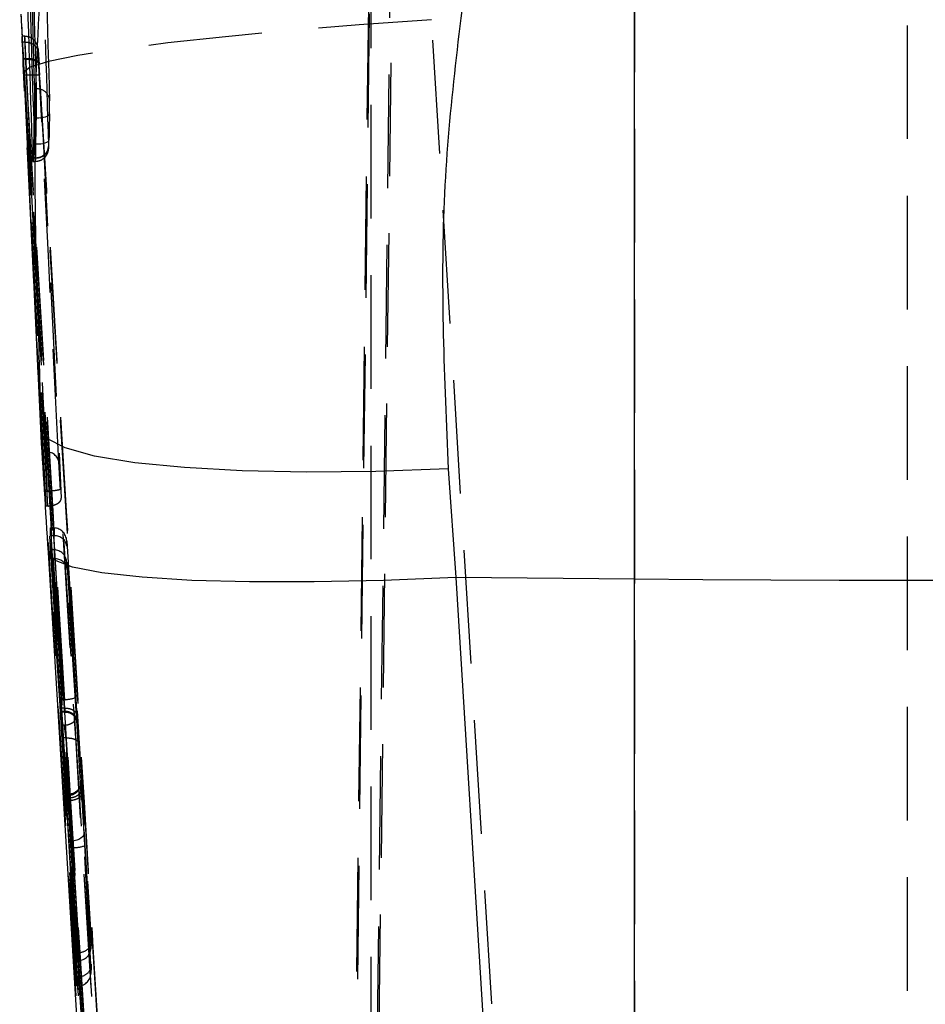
# Model space of a CAD drawing. Extents: x 39 to 778, y 26 to 580.
# Tile 34 of 41: x 425 to 445, y 464 to 486. Entities that reach past the tile are written whole.
import ezdxf

# ---------------------------------------------------------------- set-up
doc = ezdxf.new("R2010")
doc.units = 0
doc.header["$LTSCALE"] = 2
doc.linetypes.add('HIDDEN', pattern=[1.905, 1.27, -0.635])
doc.layers.get('0').update_dxf_attribs({"linetype": 'CONTINUOUS'})

msp = doc.modelspace()

# ---------------------------------------------------------------- linework, layer by layer
at = {"color": 7, "linetype": 'HIDDEN'}
for p, q in [((432.197101, 415.459703), (433.543687, 525.255154)), ((434.010618, 523.57931), (432.683424, 415.365006)), ((445.094885, 415.196831), (445.094885, 523.550342)), ((433.324122, 509.609203), (432.196736, 417.905475)), ((432.683077, 417.911927), (433.789846, 507.938604)), ((433.094885, 503.587912), (433.094885, 416.524122)), ((438.993984, 491.620223), (438.993984, 422.613661)), ((438.365875, 422.608177), (434.456944, 486.444156)), ((425.359832, 486.07258), (425.301135, 486.07258)), ((425.362732, 485.944818), (425.306423, 485.944818)), ((425.362736, 485.945444), (425.362732, 485.944848)), ((425.382841, 485.57962), (425.327757, 485.57962)), ((425.328968, 485.558907), (425.350018, 485.207329)), ((425.383942, 485.558907), (425.328968, 485.558907)), ((425.383076, 485.57962), (425.382841, 485.57962)), ((425.384168, 485.558907), (425.382841, 485.57962)), ((425.384168, 485.558907), (425.383942, 485.558907)), ((425.35153, 485.182564), (425.347153, 485.27656)), ((425.347153, 485.27656), (429.365022, 419.661517)), ((425.683433, 485.443364), (425.682349, 485.460292)), ((425.682403, 485.459368), (425.683485, 485.44244)), ((425.350018, 485.207329), (425.35153, 485.182564)), ((425.39876, 485.207329), (425.350018, 485.207329)), ((425.398782, 485.207329), (425.39876, 485.207329)), ((425.616749, 484.896819), (425.57646, 484.896819)), ((425.586518, 483.582566), (425.569205, 484.157036)), ((425.614797, 484.252016), (425.571157, 484.252016)), ((425.743193, 484.362434), (426.178485, 475.747536)), ((425.45633, 483.836929), (425.423544, 483.836929)), ((425.841352, 475.568066), (425.423544, 483.836929)), ((425.45633, 483.836929), (425.473644, 483.837496)), ((425.60304, 483.665655), (425.559117, 483.665655)), ((425.593412, 483.353059), (425.539237, 483.353059)), ((425.54499, 483.276497), (425.596161, 483.276497)), ((425.599242, 483.351151), (425.551223, 483.351151)), ((425.599277, 483.351151), (425.599242, 483.351151)), ((425.718188, 477.309744), (425.544316, 481.043081)), ((425.759697, 476.780484), (425.544316, 481.043081)), ((425.874138, 475.568066), (425.692482, 479.16324)), ((425.825788, 476.780484), (425.759697, 476.780484)), ((425.860262, 475.896458), (425.810751, 475.896458)), ((425.874138, 475.568066), (425.841352, 475.568066)), ((425.890692, 475.568573), (425.874138, 475.568066)), ((425.934013, 474.904935), (425.933993, 475.078444)), ((426.003466, 475.078444), (425.933993, 475.078444)), ((425.933993, 475.078444), (426.517475, 465.585957)), ((426.159084, 471.243332), (425.934013, 474.904935)), ((426.003493, 474.904935), (425.934013, 474.904935)), ((426.586919, 465.586479), (426.003466, 475.078444)), ((426.003493, 474.904935), (426.228572, 471.243332)), ((426.020594, 475.078384), (426.020615, 474.904994)), ((426.30009, 474.671314), (426.300077, 474.788855)), ((426.300077, 474.788855), (426.849308, 465.853612)), ((425.934073, 474.389921), (425.93405, 474.589149)), ((426.013395, 474.589149), (425.93405, 474.589149)), ((425.93405, 474.589149), (426.168077, 471.050928)), ((426.247422, 471.050928), (426.013395, 474.589149)), ((426.020652, 474.589149), (426.020676, 474.39007)), ((426.508041, 471.288214), (426.30009, 474.671314)), ((425.993586, 474.389921), (425.934073, 474.389921)), ((426.180476, 470.668773), (425.934073, 474.389921)), ((425.993586, 474.389921), (426.239988, 470.668773)), ((426.300148, 474.182735), (426.300131, 474.313061)), ((426.300131, 474.313061), (426.526975, 470.883439)), ((426.519549, 470.869343), (426.300148, 474.182735)), ((426.228572, 471.243332), (426.159084, 471.243332)), ((426.247422, 471.050928), (426.168077, 471.050928)), ((426.260322, 470.977913), (426.174205, 470.977913)), ((426.174579, 470.96769), (426.174205, 470.977913)), ((426.174311, 470.964204), (426.260769, 470.964204)), ((426.247573, 471.050928), (426.247422, 471.050928)), ((426.260322, 470.977913), (426.260365, 470.977913)), ((426.239988, 470.668773), (426.180476, 470.668773)), ((426.239988, 470.668773), (426.240156, 470.668773)), ((426.517557, 464.84151), (426.198037, 470.383595)), ((426.27677, 470.383595), (426.198037, 470.383595)), ((426.27677, 470.383595), (426.276952, 470.383595)), ((426.276952, 470.383595), (426.596394, 464.842836)), ((426.84938, 465.18911), (426.55634, 470.271955)), ((426.692361, 468.279342), (426.628523, 469.242017)), ((426.336108, 469.121973), (426.283632, 469.121973)), ((426.337112, 469.102184), (426.284012, 469.102184)), ((426.349009, 469.037752), (426.289694, 469.037752)), ((426.353498, 468.075643), (426.289694, 469.037752)), ((426.350461, 468.984853), (426.290374, 468.984853)), ((426.290374, 468.984853), (426.517535, 465.047653)), ((426.349009, 469.037752), (426.349081, 469.037752)), ((426.349081, 469.037752), (426.412882, 468.075643)), ((426.35048, 468.985091), (426.350461, 468.984853)), ((426.577648, 465.047757), (426.35048, 468.985091)), ((426.629938, 469.131301), (426.849365, 465.328108)), ((426.412882, 468.075643), (426.353498, 468.075643)), ((426.432092, 467.932205), (426.362611, 467.932205)), ((426.517494, 465.412463), (426.362611, 467.932205)), ((426.432092, 467.932205), (426.586943, 465.412985)), ((426.849321, 465.736057), (426.711571, 467.977057)), ((426.849308, 465.853612), (426.849321, 465.736057)), ((426.849844, 465.717371), (426.849831, 465.838338)), ((426.569827, 465.585957), (426.517475, 465.585957)), ((426.517475, 465.585957), (426.517494, 465.412463)), ((426.569846, 465.412463), (426.569827, 465.585957)), ((426.569846, 465.412463), (426.517494, 465.412463)), ((426.849365, 465.328108), (426.84938, 465.18911)), ((426.849904, 465.168963), (426.849889, 465.312059)), ((426.569887, 465.047653), (426.517535, 465.047653)), ((426.517535, 465.047653), (426.517557, 464.84151)), ((426.569909, 464.84151), (426.569887, 465.047653)), ((426.569909, 464.84151), (426.517557, 464.84151))]:
    msp.add_line(p, q, dxfattribs=at)
at = {"color": 7, "linetype": 'CONTINUOUS'}
for p, q in [((438.993984, 473.932723), (438.993984, 489.037792)), ((425.277473, 486.566375), (425.302431, 486.030529)), ((425.306423, 485.944848), (425.302431, 486.030529)), ((425.308397, 485.903273), (425.306423, 485.944818)), ((425.308358, 485.903273), (425.651396, 478.53757)), ((425.593434, 483.353059), (425.593412, 483.353059)), ((425.718188, 477.309744), (425.701147, 478.538404)), ((434.827978, 476.400266), (434.999206, 473.973642)), ((429.365022, 418.058704), (425.889416, 474.532495)), ((438.993984, 473.932723), (434.999206, 473.973642)), ((434.999206, 473.973642), (438.374644, 419.127445)), ((438.993984, 419.12205), (438.993984, 473.932723))]:
    msp.add_line(p, q, dxfattribs=at)
at = {"color": 8, "linetype": 'CONTINUOUS'}
for p, q in [((425.692482, 479.16324), (425.45633, 483.836929)), ((425.593434, 483.353059), (425.586518, 483.582566))]:
    msp.add_line(p, q, dxfattribs=at)
at = {"color": 7, "linetype": 'HIDDEN', "flags": 128}
for points in [[(434.456944, 486.444156), (432.839843, 486.328433), (431.289981, 486.200671), (429.849234, 486.064385), (428.55653, 485.923211), (427.446796, 485.780965), (426.550012, 485.64152), (425.890412, 485.508601), (425.485814, 485.385845), (425.347153, 485.27656)], [(425.362732, 485.944818), (425.378142, 485.639851), (425.439783, 484.419952), (425.563062, 481.980125), (425.694425, 479.38029), (425.825788, 476.780484)], [(426.125219, 476.540546), (425.891468, 481.16676), (425.662162, 485.704969)], [(425.614797, 484.252016), (425.67407, 484.252493), (425.731003, 484.256486), (425.783353, 484.263818), (425.829055, 484.274249), (425.866306, 484.287302), (425.893635, 484.302501), (425.909966, 484.31928), (425.914655, 484.336893)], [(425.60304, 483.665655), (425.662292, 483.666549), (425.719209, 483.67096), (425.771548, 483.678649), (425.817246, 483.689378), (425.854504, 483.702729), (425.881852, 483.718107), (425.898213, 483.734976), (425.90294, 483.752619)], [(426.692361, 468.279342), (426.688751, 468.241881), (426.674048, 468.205194), (426.648846, 468.170832), (426.614158, 468.140135), (426.571377, 468.114356), (426.522223, 468.094538), (426.468674, 468.081455), (426.412882, 468.075643)]]:
    msp.add_lwpolyline(points, dxfattribs=at)
at = {"color": 7, "linetype": 'CONTINUOUS', "flags": 128}
for points in [[(434.827978, 476.400266), (433.211487, 476.343374), (431.662167, 476.328949), (430.221847, 476.35744), (428.929413, 476.428012), (427.819759, 476.538788), (426.922839, 476.686786), (426.262872, 476.868014), (425.857676, 477.077554), (425.718188, 477.309744)], [(434.999206, 473.973642), (433.380392, 473.906319), (431.829011, 473.872433), (430.387067, 473.872851), (429.093603, 473.90757), (427.983644, 473.975669), (427.08724, 474.075268), (426.428668, 474.203716), (426.025756, 474.357526), (425.889416, 474.532495)], [(451.195787, 473.932723), (449.673105, 473.919074), (448.148243, 473.909329), (446.621927, 473.903487), (445.094885, 473.90152), (443.567843, 473.903487), (442.041528, 473.909329), (440.516666, 473.919074), (438.993984, 473.932723)]]:
    msp.add_lwpolyline(points, dxfattribs=at)
at = {"color": 7, "linetype": 'HIDDEN'}
for centre, radius, start, end in [((425.639252, 484.620104), 0.277629, 2.6581341, 94.6492643), ((425.84814, 476.501572), 0.279806, 8.0066588, 94.581985), ((426.252648, 471.985947), 0.743005, 268.1430761, 290.1043141), ((426.345987, 469.372678), 0.270639, 268.1206633, 1.0520127), ((426.455833, 468.677421), 0.745594, 268.1752541, 290.0596257)]:
    msp.add_arc(centre, radius, start, end, dxfattribs=at)
at = {"color": 7, "linetype": 'CONTINUOUS'}
for centre, major_axis, ratio, start_param, end_param in [((505.90349, 474.986563), (-11.981518, 314.173125), 0.254321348, 1.497640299, 1.529549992), ((505.562559, 482.306987), (79.995734, -1.758774), 0.958997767, 3.13916458, 3.146807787), ((425.947774, 465.721287), (-4.798206, 78.840082), 0.006076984, 4.824013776, 4.859540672)]:
    msp.add_ellipse(centre, major_axis=major_axis, ratio=ratio, start_param=start_param, end_param=end_param, dxfattribs=at)
at = {"color": 7, "linetype": 'HIDDEN'}
for centre, major_axis, ratio, start_param, end_param in [((506.211111, 476.154852), (-12.026449, 315.351274), 0.254321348, 1.501589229, 1.533374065), ((506.211111, 475.896525), (-12.022274, 315.075455), 0.253592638, 1.501605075, 1.533389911), ((505.075627, 492.762311), (21.557451, 81.000378), 0.949736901, 1.892602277, 1.908092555), ((505.233351, 489.375688), (80.012461, 0.444073), 0.892290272, 3.188567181, 3.188857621), ((425.397386, 485.148842), (-0.037993, 0.924284), 0.004112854, 4.775527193, 5.171906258), ((425.696827, 485.167066), (-0.037994, 0.624284), 0.00607707, 4.7740364, 5.168868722), ((36.007495, -9933.645001), (-10230.981924, 168106.919395), 0.00607707, 4.773726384, 4.774036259), ((36.056935, -9933.645001), (-10230.963664, 168106.919395), 0.006077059, 4.773726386, 4.774036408), ((36.356375, -9933.626778), (-10230.963666, 168106.619395), 0.00607707, 4.773726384, 4.7740364), ((505.907045, 482.335807), (80.295718, -1.76537), 0.958997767, 3.139633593, 3.14724817), ((36.356373, -9933.626827), (-10230.896768, 168105.520192), 0.00607707, 4.773726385, 4.77403178), ((505.907045, 482.425389), (79.995013, -1.798726), 0.959143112, 3.14012269, 3.147737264), ((36.007493, -9933.64505), (-10230.87851, 168105.220192), 0.00607707, 4.773726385, 4.774028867), ((36.056933, -9933.64505), (-10230.89677, 168105.220192), 0.00607708, 4.773726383, 4.774028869), ((392.283474, -13839.865327), (-9069.319201, 149019.451241), 0.00607707, 4.807928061, 4.8082339), ((392.332913, -13839.865327), (-9069.337461, 149019.451241), 0.006077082, 4.80792806, 4.808233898), ((392.632354, -13839.847104), (-9069.337459, 149019.751241), 0.00607707, 4.807928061, 4.8082339), ((392.283474, -13839.865397), (-9069.422707, 149021.151965), 0.00607707, 4.807926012, 4.808230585), ((392.332913, -13839.865397), (-9069.404448, 149021.151965), 0.006077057, 4.807926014, 4.80823059), ((392.632354, -13839.847173), (-9069.404449, 149020.851965), 0.00607707, 4.807926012, 4.808231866), ((426.003473, 475.050471), (0.280523, -0.000001), 0.099730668, 1.509721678, 1.570819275), ((426.003486, 474.932909), (0.280523, -0.000001), 0.099730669, 4.712412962, 4.773487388), ((426.020598, 474.771861), (-0.009426, 0.306418), 0.913268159, 4.739814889, 6.249524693), ((426.020612, 474.6543), (0.279894, 0.00861), 0.89513623, 0.03354442, 1.543254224), ((426.003531, 474.554928), (0.280523, 0.001222), 0.121931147, 1.509193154, 1.535095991), ((426.020654, 474.296045), (-0.009695, 0.292953), 0.955213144, 4.738849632, 6.248559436), ((426.003546, 474.424306), (0.280523, 0.00124), 0.122530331, 4.676333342, 4.772948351), ((426.020669, 474.165715), (0.279901, 0.009273), 0.800960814, 0.034533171, 1.544242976), ((426.647881, 468.884007), (-0.03256, 0.534998), 0.00607707, 0.395403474, 1.089934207), ((426.298926, 468.866999), (-0.015519, 0.254998), 0.00607707, 0.396319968, 1.089956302), ((426.368403, 468.866999), (-0.032564, 0.254997), 0.0125919, 0.395086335, 1.088721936), ((426.711561, 467.924086), (-0.032426, 0.532791), 0.00607707, 4.811607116, 5.44194191), ((426.362607, 467.907077), (-0.015385, 0.252791), 0.00607707, 4.811607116, 5.441975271), ((426.432083, 467.907077), (-0.03243, 0.25279), 0.012647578, 4.810417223, 5.440720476), ((426.56983, 465.8366), (0.279894, 0.008609), 0.895148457, 4.745926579, 6.31673398), ((426.569843, 465.719045), (-0.009425, 0.306414), 0.913279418, 3.169034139, 4.739819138), ((426.569827, 465.864573), (0.28, 0), 0.995032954, 4.712389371, 4.77346482), ((426.569846, 465.691072), (0.28, 0), 0.995033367, 4.712389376, 4.773487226), ((426.569888, 465.3111), (0.279897, 0.008082), 0.940865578, 4.712941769, 6.317104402), ((426.569885, 465.344503), (-0.000017, 0.296857), 0.943215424, 3.14153796, 3.169258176), ((426.569903, 465.172107), (-0.009533, 0.330369), 0.847047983, 3.202295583, 4.739443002), ((426.569906, 465.138583), (-0.000017, 0.297078), 0.942511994, 3.141538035, 3.236273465)]:
    msp.add_ellipse(centre, major_axis=major_axis, ratio=ratio, start_param=start_param, end_param=end_param, dxfattribs=at)
for points, knots in [([(425.611785, 493.607382), (425.653667, 491.941214), (425.737437, 488.608621), (425.841375, 485.276263), (425.893348, 483.609955)], [0, 0, 0, 0, 0.499961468, 1, 1, 1, 1]), ([(425.302431, 486.030529), (425.301975, 486.040308), (425.300436, 486.073269), (425.300846, 486.065149), (425.301135, 486.059437)], [0, 0, 0, 0, 0.296661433, 1, 1, 1, 1]), ([(425.301056, 486.062), (425.302406, 486.035869), (425.305085, 485.984005), (425.314898, 485.802465), (425.323811, 485.648001), (425.327757, 485.57962)], [0, 0, 0, 0, 0.361419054, 0.717303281, 1, 1, 1, 1]), ([(425.383018, 485.580544), (425.383017, 485.580554), (425.382726, 485.582881), (425.381672, 485.686483), (425.370469, 485.837183), (425.363843, 486.010444), (425.359166, 486.085204), (425.358815, 486.065949), (425.3615, 485.983418), (425.362736, 485.945444)], [0, 0, 0, 0, 0.0000275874, 0.0064661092, 0.2174850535, 0.409912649, 0.617637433, 0.8240625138, 1, 1, 1, 1]), ([(425.663255, 485.741387), (425.662509, 485.751637), (425.660089, 485.784901), (425.659842, 485.790244), (425.656257, 485.817613), (425.652066, 485.841024), (425.639774, 485.884637), (425.609272, 485.945024), (425.549912, 486.01055), (425.463585, 486.06207), (425.395164, 486.068322), (425.361278, 486.071418)], [0, 0, 0, 0, 0.090770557, 0.294556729, 0.330997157, 0.364196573, 0.431419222, 0.542302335, 0.680747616, 0.841886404, 1, 1, 1, 1]), ([(425.362736, 485.945444), (425.396452, 485.943009), (425.463882, 485.93814), (425.553742, 485.894731), (425.622221, 485.829409), (425.655383, 485.761401), (425.660547, 485.718414), (425.662162, 485.704969)], [0, 0, 0, 0, 0.222585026, 0.445150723, 0.667731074, 0.896077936, 1, 1, 1, 1]), ([(425.544316, 481.043081), (425.503443, 481.860013), (425.422389, 483.480026), (425.346177, 485.100142), (425.308397, 485.903273)], [0, 0, 0, 0, 0.504275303, 1, 1, 1, 1]), ([(425.662162, 485.704969), (425.660942, 485.730357), (425.658291, 485.785523), (425.658454, 485.802548), (425.661746, 485.761068), (425.663307, 485.741387)], [0, 0, 0, 0, 0.309439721, 0.672359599, 1, 1, 1, 1]), ([(425.663307, 485.741387), (425.663446, 485.739764), (425.664917, 485.722595), (425.671273, 485.630271), (425.678562, 485.518348), (425.682403, 485.459368)], [0, 0, 0, 0, 0.0470586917, 0.4978331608, 1, 1, 1, 1]), ([(425.383076, 485.57962), (425.383053, 485.579905), (425.383029, 485.580209), (425.383019, 485.580524), (425.383018, 485.580544)], [0, 0, 0, 0, 0.936890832, 1, 1, 1, 1]), ([(425.383076, 485.57962), (425.416755, 485.579776), (425.484111, 485.580088), (425.573731, 485.560763), (425.641901, 485.529046), (425.671756, 485.496599), (425.680946, 485.47275), (425.681937, 485.463648), (425.682403, 485.459368)], [0, 0, 0, 0, 0.2178471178, 0.4356826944, 0.6535451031, 0.8714034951, 0.9395285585, 1, 1, 1, 1]), ([(425.384166, 485.558907), (425.417846, 485.559144), (425.485206, 485.559618), (425.574809, 485.540865), (425.642993, 485.510208), (425.67293, 485.478627), (425.682068, 485.455408), (425.683038, 485.44653), (425.683485, 485.44244)], [0, 0, 0, 0, 0.217731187, 0.43546966, 0.653182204, 0.870922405, 0.940543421, 1, 1, 1, 1]), ([(425.398782, 485.207329), (425.438082, 485.209345), (425.516681, 485.213377), (425.615763, 485.214791), (425.684985, 485.212565), (425.693844, 485.208021), (425.698273, 485.20575)], [0, 0, 0, 0, 0.250000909, 0.500000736, 0.749998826, 1, 1, 1, 1]), ([(425.616749, 484.896819), (425.616749, 484.896809), (425.616749, 484.86565), (425.61785, 484.78097), (425.617692, 484.616678), (425.615986, 484.431315), (425.616605, 484.309872), (425.614797, 484.252036), (425.614797, 484.252016)], [0, 0, 0, 0, 0.000080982, 0.254017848, 0.508297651, 0.758772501, 0.999917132, 1, 1, 1, 1]), ([(425.914655, 484.336893), (425.915235, 484.363891), (425.91642, 484.419031), (425.91741, 484.504047), (425.91758, 484.580964), (425.916915, 484.61563), (425.916582, 484.632979)], [0, 0, 0, 0, 0.240616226, 0.491421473, 0.745474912, 1, 1, 1, 1]), ([(425.899176, 483.608793), (425.899297, 483.611535), (425.900074, 483.629225), (425.901473, 483.673054), (425.902452, 483.726133), (425.90294, 483.752619)], [0, 0, 0, 0, 0.084186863, 0.543025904, 1, 1, 1, 1]), ([(425.593434, 483.353059), (425.632337, 483.357202), (425.710142, 483.365488), (425.808654, 483.424936), (425.878223, 483.509475), (425.888307, 483.576465), (425.893348, 483.609955)], [0, 0, 0, 0, 0.250001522, 0.499998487, 0.750043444, 1, 1, 1, 1]), ([(425.596953, 483.279089), (425.630765, 483.281403), (425.694793, 483.285784), (425.773663, 483.330417), (425.828922, 483.382905), (425.863558, 483.436363), (425.882903, 483.48392), (425.891735, 483.520917), (425.895139, 483.544507), (425.897005, 483.56329), (425.89813, 483.57898), (425.898765, 483.595114), (425.899021, 483.60164)], [0, 0, 0, 0, 0.183643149, 0.347745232, 0.483960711, 0.599308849, 0.694414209, 0.766428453, 0.81306233, 0.857556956, 0.942382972, 1, 1, 1, 1]), ([(425.60304, 483.665655), (425.602549, 483.60781), (425.601567, 483.492127), (425.600154, 483.396142), (425.599369, 483.357402), (425.599242, 483.351151)], [0, 0, 0, 0, 0.4561560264, 0.9122464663, 1, 1, 1, 1]), ([(425.599277, 483.351151), (425.633004, 483.353636), (425.700456, 483.358604), (425.790205, 483.402343), (425.858508, 483.467413), (425.888888, 483.531694), (425.898287, 483.579717), (425.898887, 483.599344), (425.899176, 483.608793)], [0, 0, 0, 0, 0.213893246, 0.427779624, 0.641660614, 0.855556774, 0.930467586, 1, 1, 1, 1]), ([(425.893348, 483.609955), (425.893374, 483.609156), (425.893879, 483.593987), (425.895059, 483.573596), (425.896792, 483.573699), (425.898191, 483.589314), (425.898895, 483.603231), (425.899176, 483.608793)], [0, 0, 0, 0, 0.017958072, 0.340903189, 0.663679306, 0.865583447, 1, 1, 1, 1]), ([(425.599277, 483.351151), (425.59899, 483.338988), (425.598281, 483.308947), (425.597207, 483.278979), (425.596482, 483.282772), (425.596161, 483.284454)], [0, 0, 0, 0, 0.274743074, 0.678568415, 1, 1, 1, 1]), ([(425.810751, 475.896518), (425.804269, 476.003059), (425.791421, 476.214271), (425.774527, 476.505431), (425.764483, 476.687211), (425.760656, 476.761804), (425.759697, 476.780484)], [0, 0, 0, 0, 0.303746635, 0.602163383, 0.900371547, 1, 1, 1, 1]), ([(425.825778, 476.780484), (425.825779, 476.780474), (425.828988, 476.729138), (425.831831, 476.590269), (425.843457, 476.318557), (425.852413, 476.073861), (425.859113, 475.933329), (425.860263, 475.896538), (425.860263, 475.896518)], [0, 0, 0, 0, 0.000057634, 0.297841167, 0.595608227, 0.893635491, 0.99994256, 1, 1, 1, 1]), ([(426.159704, 475.943456), (426.158178, 475.968383), (426.152375, 476.063173), (426.14258, 476.227599), (426.131798, 476.415291), (426.127412, 476.498792), (426.125219, 476.540546)], [0, 0, 0, 0, 0.106352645, 0.404430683, 0.702190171, 1, 1, 1, 1]), ([(426.1597, 475.943516), (426.155192, 475.93946), (426.146176, 475.931347), (426.076927, 475.917626), (425.977958, 475.904927), (425.899494, 475.899301), (425.860262, 475.896488)], [0, 0, 0, 0, 0.2500017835, 0.5000030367, 0.7500024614, 1, 1, 1, 1]), ([(425.890692, 475.568573), (425.920442, 475.571791), (425.979872, 475.57822), (426.058532, 475.604609), (426.123216, 475.641121), (426.169381, 475.689769), (426.179849, 475.726786), (426.178522, 475.74698), (426.178485, 475.747536)], [0, 0, 0, 0, 0.173799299, 0.347186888, 0.530921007, 0.742082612, 0.992895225, 1, 1, 1, 1]), ([(426.174205, 470.977913), (426.173623, 470.990096), (426.17246, 471.014462), (426.168745, 471.081169), (426.164151, 471.160143), (426.160741, 471.21613), (426.159084, 471.243332)], [0, 0, 0, 0, 0.253422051, 0.506830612, 0.760388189, 1, 1, 1, 1]), ([(426.228572, 471.243332), (426.228574, 471.243312), (426.23212, 471.214948), (426.239669, 471.156767), (426.249379, 471.077458), (426.256679, 471.012116), (426.259527, 470.990635), (426.260322, 470.977923), (426.260322, 470.977913)], [0, 0, 0, 0, 0.000177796, 0.253829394, 0.507600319, 0.761060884, 0.999813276, 1, 1, 1, 1]), ([(426.539822, 470.730285), (426.538684, 470.754245), (426.536351, 470.803366), (426.52883, 470.939056), (426.519653, 471.096726), (426.512351, 471.217993), (426.508678, 471.277832), (426.508041, 471.288214)], [0, 0, 0, 0, 0.240747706, 0.493574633, 0.746424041, 0.956003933, 1, 1, 1, 1]), ([(426.168077, 471.050928), (426.169393, 471.031447), (426.172024, 470.992486), (426.174109, 470.965279), (426.17426, 470.967192), (426.174311, 470.967839)], [0, 0, 0, 0, 0.398295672, 0.796562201, 1, 1, 1, 1]), ([(426.247573, 471.050928), (426.279019, 471.050065), (426.341912, 471.048337), (426.425584, 471.019628), (426.489247, 470.975236), (426.515894, 470.93304), (426.525065, 470.901862), (426.526242, 470.890506), (426.526975, 470.883439)], [0, 0, 0, 0, 0.219649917, 0.439308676, 0.658945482, 0.878608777, 0.924460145, 1, 1, 1, 1]), ([(426.260365, 470.977913), (426.260366, 470.977913), (426.261126, 470.977915), (426.261642, 470.954281), (426.259113, 470.973855), (426.253211, 471.007503), (426.249227, 471.042105), (426.247574, 471.050918), (426.247573, 471.050928)], [0, 0, 0, 0, 0.0001915, 0.234264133, 0.562332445, 0.854439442, 0.999835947, 1, 1, 1, 1]), ([(426.539822, 470.730285), (426.538851, 470.740361), (426.537481, 470.754591), (426.528226, 470.797573), (426.502332, 470.857518), (426.43859, 470.92431), (426.354817, 470.969587), (426.291848, 470.975137), (426.260365, 470.977913)], [0, 0, 0, 0, 0.076138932, 0.107537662, 0.330652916, 0.553754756, 0.776884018, 1, 1, 1, 1]), ([(426.260784, 470.959614), (426.277995, 470.960522), (426.32512, 470.96301), (426.393272, 470.934728), (426.454053, 470.890985), (426.494064, 470.842861), (426.518268, 470.797883), (426.530513, 470.7623), (426.535727, 470.738862), (426.53757, 470.727794), (426.538371, 470.721971), (426.538794, 470.718331), (426.538763, 470.718406), (426.537935, 470.727289), (426.536426, 470.747712), (426.535521, 470.759968)], [0, 0, 0, 0, 0.084648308, 0.231788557, 0.352099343, 0.453829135, 0.538250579, 0.603952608, 0.640576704, 0.662957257, 0.682618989, 0.709417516, 0.756218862, 0.85370417, 1, 1, 1, 1]), ([(426.240156, 470.668773), (426.271602, 470.671995), (426.334494, 470.678437), (426.418164, 470.713265), (426.481836, 470.762239), (426.511167, 470.810694), (426.519642, 470.846938), (426.519577, 470.862627), (426.519549, 470.869343)], [0, 0, 0, 0, 0.20996393, 0.419926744, 0.629890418, 0.839849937, 0.931445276, 1, 1, 1, 1]), ([(426.55634, 470.271955), (426.555072, 470.293805), (426.550595, 470.370942), (426.541835, 470.517217), (426.53005, 470.707953), (426.523164, 470.813781), (426.519549, 470.869343)], [0, 0, 0, 0, 0.113468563, 0.400580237, 0.685295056, 1, 1, 1, 1]), ([(426.526975, 470.883439), (426.52849, 470.860691), (426.53201, 470.807853), (426.534268, 470.777343), (426.535554, 470.759968)], [0, 0, 0, 0, 0.4305117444, 1, 1, 1, 1]), ([(426.535554, 470.759968), (426.536294, 470.749573), (426.539548, 470.703812), (426.541252, 470.690518), (426.540244, 470.718544), (426.539822, 470.730285)], [0, 0, 0, 0, 0.1458818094, 0.6421585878, 1, 1, 1, 1]), ([(426.198037, 470.383595), (426.196445, 470.410847), (426.193261, 470.465346), (426.187811, 470.554355), (426.183461, 470.623299), (426.181216, 470.657505), (426.180476, 470.668773)], [0, 0, 0, 0, 0.286540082, 0.573031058, 0.85934243, 1, 1, 1, 1]), ([(426.240156, 470.668773), (426.240157, 470.668763), (426.240488, 470.667001), (426.24364, 470.64021), (426.25113, 470.588779), (426.262425, 470.500627), (426.270752, 470.430585), (426.275798, 470.393961), (426.276768, 470.383615), (426.27677, 470.383595)], [0, 0, 0, 0, 0.000157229, 0.027913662, 0.313765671, 0.59998076, 0.888690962, 0.999786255, 1, 1, 1, 1]), ([(426.276952, 470.383625), (426.308395, 470.38362), (426.37128, 470.38361), (426.454954, 470.365265), (426.518599, 470.335482), (426.545639, 470.306193), (426.554592, 470.284458), (426.555708, 470.276476), (426.55634, 470.271955)], [0, 0, 0, 0, 0.219352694, 0.438698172, 0.658059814, 0.877406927, 0.930575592, 1, 1, 1, 1]), ([(426.617229, 469.365786), (426.616488, 469.38266), (426.615582, 469.403273), (426.61568, 469.401572), (426.615701, 469.39657), (426.615433, 469.386815), (426.61377, 469.363731), (426.60373, 469.309415), (426.569044, 469.237327), (426.500443, 469.169628), (426.419992, 469.127584), (426.361388, 469.126026), (426.335592, 469.125341)], [0, 0, 0, 0, 0.202266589, 0.247092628, 0.277086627, 0.299674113, 0.328643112, 0.404926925, 0.568615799, 0.71416, 0.874182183, 1, 1, 1, 1]), ([(426.628523, 469.242017), (426.62667, 469.269621), (426.622002, 469.339169), (426.616964, 469.407081), (426.614398, 469.430908), (426.615854, 469.3954), (426.616581, 469.377647)], [0, 0, 0, 0, 0.179872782, 0.453182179, 0.726595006, 1, 1, 1, 1]), ([(426.628523, 469.242017), (426.628369, 469.231727), (426.628129, 469.215624), (426.618215, 469.178788), (426.59079, 469.132627), (426.527109, 469.082785), (426.443427, 469.047415), (426.380531, 469.040973), (426.349083, 469.037752)], [0, 0, 0, 0, 0.102666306, 0.160681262, 0.370501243, 0.580338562, 0.790172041, 1, 1, 1, 1]), ([(426.283632, 469.118337), (426.283491, 469.119144), (426.283172, 469.120966), (426.283711, 469.108908), (426.284012, 469.102184)], [0, 0, 0, 0, 0.4424476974, 1, 1, 1, 1]), ([(426.289694, 469.037752), (426.288359, 469.05755), (426.285689, 469.097149), (426.284474, 469.111473), (426.283866, 469.118635)], [0, 0, 0, 0, 0.499987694, 1, 1, 1, 1]), ([(426.337112, 469.102184), (426.337108, 469.102194), (426.332119, 469.115495), (426.336914, 469.125566), (426.336899, 469.116428), (426.342771, 469.085259), (426.346949, 469.048733), (426.349007, 469.037762), (426.349009, 469.037752)], [0, 0, 0, 0, 0.000204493, 0.27375136, 0.547350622, 0.820954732, 0.999837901, 1, 1, 1, 1]), ([(426.35048, 468.985091), (426.36917, 468.986453), (426.406551, 468.989177), (426.460367, 468.999684), (426.50979, 469.014361), (426.552817, 469.033125), (426.587779, 469.055157), (426.613031, 469.079499), (426.628555, 469.105315), (426.629477, 469.122639), (426.629938, 469.131301)], [0, 0, 0, 0, 0.124995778, 0.250003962, 0.374998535, 0.499987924, 0.624998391, 0.749984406, 0.87499463, 1, 1, 1, 1])]:
    msp.add_open_spline(points, degree=3, knots=knots, dxfattribs=at)
at = {"color": 7, "linetype": 'CONTINUOUS'}
for points, knots in [([(425.539237, 483.353059), (425.485965, 485.020729), (425.406058, 487.522239), (425.312756, 490.857751), (425.270081, 492.525554), (425.248744, 493.359457)], [0, 0, 0, 0, 0.499998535, 0.749999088, 1, 1, 1, 1]), ([(435.317006, 488.063167), (435.068471, 486.182764), (434.565815, 482.379708), (434.739945, 478.408121), (434.827978, 476.400266)], [0, 0, 0, 0, 0.494445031, 1, 1, 1, 1]), ([(425.57646, 484.896819), (425.577127, 484.85943), (425.578462, 484.784669), (425.577692, 484.61754), (425.575197, 484.432269), (425.572489, 484.311444), (425.571157, 484.252016)], [0, 0, 0, 0, 0.2527158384, 0.5053075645, 0.7566843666, 1, 1, 1, 1]), ([(425.559117, 483.665655), (425.558049, 483.607808), (425.555914, 483.492119), (425.553047, 483.396153), (425.551476, 483.357403), (425.551223, 483.351151)], [0, 0, 0, 0, 0.456153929, 0.912266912, 1, 1, 1, 1]), ([(425.551223, 483.351151), (425.54987, 483.325323), (425.547163, 483.273665), (425.542944, 483.270267), (425.540516, 483.324495), (425.539237, 483.353059)], [0, 0, 0, 0, 0.321240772, 0.64247957, 1, 1, 1, 1])]:
    msp.add_open_spline(points, degree=3, knots=knots, dxfattribs=at)
at = {"color": 8, "linetype": 'CONTINUOUS'}
for points, knots in [([(425.569205, 484.157036), (425.525291, 485.554696), (425.481367, 486.952692), (425.396561, 490.028328), (425.354349, 491.69406), (425.312145, 493.359457)], [0, 0, 0, 0, 0.456261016, 0.456370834, 1, 1, 1, 1]), ([(425.701147, 478.538404), (425.628583, 480.672895), (425.511992, 484.102409), (425.81113, 488.726681), (426.125568, 491.206044), (426.282786, 492.445718)], [0, 0, 0, 0, 0.451789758, 0.725896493, 1, 1, 1, 1]), ([(425.596161, 483.284454), (425.595827, 483.282754), (425.594782, 483.277446), (425.593966, 483.322458), (425.593412, 483.353059)], [0, 0, 0, 0, 0.320173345, 1, 1, 1, 1])]:
    msp.add_open_spline(points, degree=3, knots=knots, dxfattribs=at)

doc.saveas('drawing.dxf')
